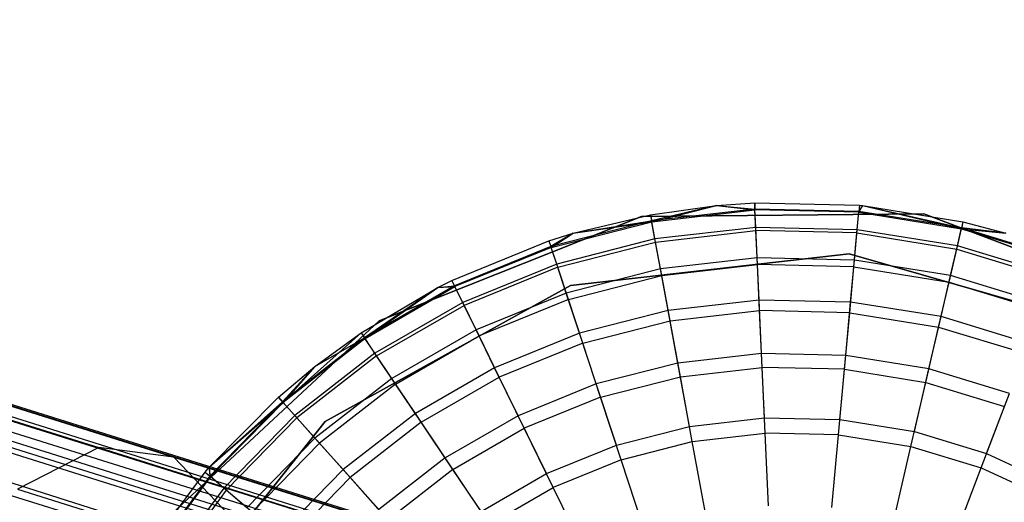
# Model space of a CAD drawing. Extents: x -38.3 to -0.1, y -39.1 to 0.
# Tile 124 of 256: x -8.261 to -7.63, y -22.809 to -22.5. Entities that reach past the tile are written whole.
import ezdxf

# ---------------------------------------------------------------- set-up
doc = ezdxf.new("R2010")
doc.units = 0
doc.header["$MEASUREMENT"] = 0
doc.layers.get('0').update_dxf_attribs({"color": 13, "linetype": 'CONTINUOUS'})

# ---------------------------------------------------------------- blocks, each defined once
blk = doc.blocks.new('ORTO_XII_A_STL')
at = {"color": 0}
for p, q in [((20.81199, 19.7049, 0.98681), (37.16996, 14.56768, 0.91701)), ((37.17335, 14.57852, 1.01054), (20.81199, 19.7049, 0.98681)), ((37.17335, 14.57852, 1.01054), (20.81199, 19.7049, 0.98681)), ((37.17378, 14.57989, 0.98681), (20.81199, 19.7049, 0.98681)), ((37.17378, 14.57989, 0.98681), (20.81199, 19.7049, 0.98681)), ((20.81199, 19.7049, 0.98681), (37.16996, 14.56768, 0.91701)), ((37.16996, 14.56768, 0.91701), (20.80525, 19.68338, 0.89533)), ((37.16704, 14.55837, 0.89533), (20.80525, 19.68338, 0.89533)), ((37.16996, 14.56768, 0.91701), (20.80525, 19.68338, 0.89533)), ((37.16704, 14.55837, 0.89533), (20.80525, 19.68338, 0.89533)), ((37.15396, 14.5166, 0.83947), (20.80525, 19.68338, 0.89533)), ((37.15396, 14.5166, 0.83947), (20.80525, 19.68338, 0.89533)), ((37.16337, 14.54663, 1.09863), (20.80525, 19.68338, 1.07829)), ((37.16704, 14.55837, 1.07829), (20.80525, 19.68338, 1.07829)), ((37.16337, 14.54663, 1.09863), (20.80525, 19.68338, 1.07829)), ((37.16704, 14.55837, 1.07829), (20.80525, 19.68338, 1.07829)), ((37.17335, 14.57852, 1.01054), (20.80525, 19.68338, 1.07829)), ((37.17335, 14.57852, 1.01054), (20.80525, 19.68338, 1.07829)), ((37.16337, 14.54663, 1.09863), (20.78657, 19.62376, 1.14882)), ((37.16337, 14.54663, 1.09863), (20.78657, 19.62376, 1.14882)), ((30.73281, 16.84718, 15.11261), (30.77517, 16.85309, 15.11261)), ((30.73281, 16.84718, 16.69154), (30.77517, 16.85309, 16.69154)), ((30.73281, 16.84718, 15.11261), (30.77517, 16.85309, 15.11261)), ((30.73281, 16.84718, 16.69154), (30.77517, 16.85309, 16.69154)), ((30.77517, 16.85309, 15.11261), (30.73353, 16.84331, 15.03336)), ((30.77517, 16.85309, 15.11261), (30.73353, 16.84331, 15.03336)), ((30.73363, 16.84277, 16.74281), (30.77517, 16.85309, 16.69154)), ((30.73363, 16.84277, 16.74281), (30.77517, 16.85309, 16.69154)), ((30.77517, 16.85309, 15.11261), (30.79955, 16.85481, 15.11261)), ((30.77517, 16.85309, 16.69154), (30.79955, 16.85481, 16.69154)), ((30.77517, 16.85309, 15.11261), (30.79955, 16.85481, 15.11261)), ((30.77517, 16.85309, 16.69154), (30.79955, 16.85481, 16.69154)), ((30.77517, 16.85309, 15.11261), (30.79973, 16.85087, 15.03336)), ((30.77517, 16.85309, 15.11261), (30.79973, 16.85087, 15.03336)), ((30.77517, 16.85309, 16.69154), (30.77517, 16.85309, 15.11261)), ((30.77517, 16.85309, 16.69154), (30.77517, 16.85309, 15.11261)), ((30.77517, 16.85309, 16.69154), (30.79975, 16.85033, 16.74281)), ((30.77517, 16.85309, 16.69154), (30.79975, 16.85033, 16.74281)), ((30.79955, 16.85481, 15.11261), (30.79973, 16.85087, 15.03336)), ((30.79955, 16.85481, 15.11261), (30.8667, 16.85328, 15.11261)), ((30.79955, 16.85481, 15.11261), (30.79973, 16.85087, 15.03336)), ((30.79955, 16.85481, 16.69154), (30.79955, 16.85481, 15.11261)), ((30.79955, 16.85481, 16.69154), (30.79955, 16.85481, 15.11261)), ((30.79955, 16.85481, 16.69154), (30.8667, 16.85328, 16.69154)), ((30.79955, 16.85481, 15.11261), (30.8667, 16.85328, 15.11261)), ((30.79975, 16.85033, 16.74281), (30.79955, 16.85481, 16.69154)), ((30.79955, 16.85481, 16.69154), (30.8667, 16.85328, 16.69154)), ((30.79975, 16.85033, 16.74281), (30.79955, 16.85481, 16.69154)), ((30.8667, 16.85328, 16.69154), (30.86629, 16.84881, 16.74281)), ((30.8667, 16.85328, 16.69154), (30.86629, 16.84881, 16.74281)), ((30.86629, 16.84881, 16.74281), (30.86872, 16.85309, 16.69154)), ((30.86629, 16.84881, 16.74281), (30.86872, 16.85309, 16.69154)), ((30.8667, 16.85328, 15.11261), (30.86634, 16.84936, 15.03336)), ((30.8667, 16.85328, 15.11261), (30.86634, 16.84936, 15.03336)), ((30.86872, 16.85309, 15.11261), (30.86634, 16.84936, 15.03336)), ((30.86872, 16.85309, 15.11261), (30.86634, 16.84936, 15.03336)), ((30.8667, 16.85328, 15.11261), (30.86872, 16.85309, 15.11261)), ((30.8667, 16.85328, 16.69154), (30.8667, 16.85328, 15.11261)), ((30.8667, 16.85328, 16.69154), (30.8667, 16.85328, 15.11261)), ((30.8667, 16.85328, 16.69154), (30.86872, 16.85309, 16.69154)), ((30.8667, 16.85328, 15.11261), (30.86872, 16.85309, 15.11261)), ((30.8667, 16.85328, 16.69154), (30.86872, 16.85309, 16.69154)), ((30.86872, 16.85309, 15.11261), (30.93212, 16.83879, 15.03336)), ((30.86872, 16.85309, 15.11261), (30.93301, 16.84262, 15.11261)), ((30.86872, 16.85309, 15.11261), (30.93212, 16.83879, 15.03336)), ((30.86872, 16.85309, 16.69154), (30.86872, 16.85309, 15.11261)), ((30.86872, 16.85309, 16.69154), (30.86872, 16.85309, 15.11261)), ((30.86872, 16.85309, 16.69154), (30.93301, 16.84262, 16.69154)), ((30.86872, 16.85309, 15.11261), (30.93301, 16.84262, 15.11261)), ((30.86872, 16.85309, 16.69154), (30.93301, 16.84262, 16.69154)), ((30.86872, 16.85309, 16.69154), (30.932, 16.83825, 16.74281)), ((30.86872, 16.85309, 16.69154), (30.932, 16.83825, 16.74281)), ((30.6833, 16.83538, 15.11261), (30.73281, 16.84718, 15.11261)), ((30.6833, 16.83538, 16.69154), (30.73281, 16.84718, 16.69154)), ((30.6833, 16.83538, 15.11261), (30.73281, 16.84718, 15.11261)), ((30.6833, 16.83538, 16.69154), (30.73281, 16.84718, 16.69154)), ((30.72704, 16.84608, 14.66398), (30.90789, 16.84776, 14.66398)), ((30.90789, 16.84776, 4.03405), (30.72704, 16.84608, 4.03405)), ((30.72704, 16.84608, 14.66398), (30.90789, 16.84776, 14.66398)), ((30.90789, 16.84776, 4.03405), (30.72704, 16.84608, 4.03405)), ((30.73281, 16.84718, 15.11261), (30.73353, 16.84331, 15.03336)), ((30.73281, 16.84718, 15.11261), (30.73353, 16.84331, 15.03336)), ((30.73281, 16.84718, 16.69154), (30.73281, 16.84718, 15.11261)), ((30.73281, 16.84718, 16.69154), (30.73281, 16.84718, 15.11261)), ((30.73281, 16.84718, 16.69154), (30.73363, 16.84277, 16.74281)), ((30.73281, 16.84718, 16.69154), (30.73363, 16.84277, 16.74281)), ((30.79973, 16.85087, 15.03336), (30.73353, 16.84331, 15.03336)), ((30.79973, 16.85087, 15.03336), (30.73353, 16.84331, 15.03336)), ((30.73363, 16.84277, 16.74281), (30.79975, 16.85033, 16.74281)), ((30.73363, 16.84277, 16.74281), (30.79975, 16.85033, 16.74281)), ((30.86634, 16.84936, 15.03336), (30.79973, 16.85087, 15.03336)), ((30.80026, 16.83911, 14.95488), (30.79973, 16.85087, 15.03336)), ((30.86634, 16.84936, 15.03336), (30.79973, 16.85087, 15.03336)), ((30.80026, 16.83911, 14.95488), (30.79973, 16.85087, 15.03336)), ((30.80036, 16.83702, 16.79252), (30.79975, 16.85033, 16.74281)), ((30.86629, 16.84881, 16.74281), (30.79975, 16.85033, 16.74281)), ((30.80036, 16.83702, 16.79252), (30.79975, 16.85033, 16.74281)), ((30.86629, 16.84881, 16.74281), (30.79975, 16.85033, 16.74281)), ((30.86508, 16.83555, 16.79252), (30.86629, 16.84881, 16.74281)), ((30.86508, 16.83555, 16.79252), (30.86629, 16.84881, 16.74281)), ((30.86527, 16.83763, 14.95488), (30.86634, 16.84936, 15.03336)), ((30.86527, 16.83763, 14.95488), (30.86634, 16.84936, 15.03336)), ((30.86629, 16.84881, 16.74281), (30.932, 16.83825, 16.74281)), ((30.86629, 16.84881, 16.74281), (30.932, 16.83825, 16.74281)), ((30.93212, 16.83879, 15.03336), (30.86634, 16.84936, 15.03336)), ((30.93212, 16.83879, 15.03336), (30.86634, 16.84936, 15.03336)), ((30.90789, 16.84776, 14.66398), (30.90789, 16.84776, 4.03405)), ((30.90789, 16.84776, 14.66398), (31.07713, 16.78399, 14.66398)), ((31.07713, 16.78399, 4.03405), (30.90789, 16.84776, 4.03405)), ((30.90789, 16.84776, 14.66398), (30.90789, 16.84776, 4.03405)), ((30.90789, 16.84776, 14.66398), (31.07713, 16.78399, 14.66398)), ((31.07713, 16.78399, 4.03405), (30.90789, 16.84776, 4.03405)), ((30.55901, 16.77919, 14.66398), (30.72704, 16.84608, 14.66398)), ((30.72704, 16.84608, 4.03405), (30.55901, 16.77919, 4.03405)), ((30.55901, 16.77919, 14.66398), (30.72704, 16.84608, 14.66398)), ((30.72704, 16.84608, 4.03405), (30.55901, 16.77919, 4.03405)), ((30.73353, 16.84331, 15.03336), (30.66898, 16.8268, 15.03336)), ((30.73353, 16.84331, 15.03336), (30.66898, 16.8268, 15.03336)), ((30.66915, 16.82628, 16.74281), (30.73363, 16.84277, 16.74281)), ((30.66915, 16.82628, 16.74281), (30.73363, 16.84277, 16.74281)), ((30.6833, 16.83538, 15.11261), (30.73353, 16.84331, 15.03336)), ((30.6833, 16.83538, 15.11261), (30.73353, 16.84331, 15.03336)), ((30.6833, 16.83538, 16.69154), (30.73363, 16.84277, 16.74281)), ((30.6833, 16.83538, 16.69154), (30.73363, 16.84277, 16.74281)), ((30.72704, 16.84608, 14.66398), (30.72704, 16.84608, 4.03405)), ((30.72704, 16.84608, 14.66398), (30.72704, 16.84608, 4.03405)), ((30.73566, 16.83172, 14.95488), (30.73353, 16.84331, 15.03336)), ((30.73566, 16.83172, 14.95488), (30.73353, 16.84331, 15.03336)), ((30.73604, 16.82967, 16.79252), (30.73363, 16.84277, 16.74281)), ((30.73604, 16.82967, 16.79252), (30.73363, 16.84277, 16.74281)), ((30.93301, 16.84262, 16.69154), (30.932, 16.83825, 16.74281)), ((30.93301, 16.84262, 16.69154), (30.932, 16.83825, 16.74281)), ((30.93301, 16.84262, 15.11261), (30.93212, 16.83879, 15.03336)), ((30.93301, 16.84262, 15.11261), (30.93212, 16.83879, 15.03336)), ((30.93301, 16.84262, 15.11261), (30.96059, 16.83538, 15.11261)), ((30.93301, 16.84262, 16.69154), (30.93301, 16.84262, 15.11261)), ((30.93301, 16.84262, 16.69154), (30.93301, 16.84262, 15.11261)), ((30.93301, 16.84262, 16.69154), (30.96059, 16.83538, 16.69154)), ((30.93301, 16.84262, 15.11261), (30.96059, 16.83538, 15.11261)), ((30.93301, 16.84262, 16.69154), (30.96059, 16.83538, 16.69154)), ((30.66774, 16.83054, 15.11261), (30.6833, 16.83538, 15.11261)), ((30.66774, 16.83054, 16.69154), (30.6833, 16.83538, 16.69154)), ((30.66774, 16.83054, 15.11261), (30.6833, 16.83538, 15.11261)), ((30.66774, 16.83054, 16.69154), (30.6833, 16.83538, 16.69154)), ((30.6833, 16.83538, 15.11261), (30.66898, 16.8268, 15.03336)), ((30.6833, 16.83538, 15.11261), (30.66898, 16.8268, 15.03336)), ((30.66915, 16.82628, 16.74281), (30.6833, 16.83538, 16.69154)), ((30.66915, 16.82628, 16.74281), (30.6833, 16.83538, 16.69154)), ((30.6833, 16.83538, 16.69154), (30.6833, 16.83538, 15.11261)), ((30.6833, 16.83538, 16.69154), (30.6833, 16.83538, 15.11261)), ((30.80026, 16.83911, 14.95488), (30.73566, 16.83172, 14.95488)), ((30.80026, 16.83911, 14.95488), (30.73566, 16.83172, 14.95488)), ((30.73604, 16.82967, 16.79252), (30.80036, 16.83702, 16.79252)), ((30.73604, 16.82967, 16.79252), (30.80036, 16.83702, 16.79252)), ((30.86527, 16.83763, 14.95488), (30.80026, 16.83911, 14.95488)), ((30.80115, 16.81962, 14.87795), (30.80026, 16.83911, 14.95488)), ((30.86527, 16.83763, 14.95488), (30.80026, 16.83911, 14.95488)), ((30.80115, 16.81962, 14.87795), (30.80026, 16.83911, 14.95488)), ((30.80135, 16.81529, 16.83917), (30.80036, 16.83702, 16.79252)), ((30.86508, 16.83555, 16.79252), (30.80036, 16.83702, 16.79252)), ((30.80135, 16.81529, 16.83917), (30.80036, 16.83702, 16.79252)), ((30.86508, 16.83555, 16.79252), (30.80036, 16.83702, 16.79252)), ((30.8631, 16.81389, 16.83917), (30.86508, 16.83555, 16.79252)), ((30.8631, 16.81389, 16.83917), (30.86508, 16.83555, 16.79252)), ((30.86349, 16.8182, 14.87795), (30.86527, 16.83763, 14.95488)), ((30.86349, 16.8182, 14.87795), (30.86527, 16.83763, 14.95488)), ((30.86508, 16.83555, 16.79252), (30.929, 16.82527, 16.79252)), ((30.86508, 16.83555, 16.79252), (30.929, 16.82527, 16.79252)), ((30.92947, 16.82731, 14.95488), (30.86527, 16.83763, 14.95488)), ((30.92947, 16.82731, 14.95488), (30.86527, 16.83763, 14.95488)), ((30.929, 16.82527, 16.79252), (30.932, 16.83825, 16.74281)), ((30.929, 16.82527, 16.79252), (30.932, 16.83825, 16.74281)), ((30.92947, 16.82731, 14.95488), (30.93212, 16.83879, 15.03336)), ((30.92947, 16.82731, 14.95488), (30.93212, 16.83879, 15.03336)), ((30.932, 16.83825, 16.74281), (30.96059, 16.83538, 16.69154)), ((30.932, 16.83825, 16.74281), (30.96059, 16.83538, 16.69154)), ((30.932, 16.83825, 16.74281), (30.99566, 16.81884, 16.74281)), ((30.932, 16.83825, 16.74281), (30.99566, 16.81884, 16.74281)), ((30.96059, 16.83538, 15.11261), (30.93212, 16.83879, 15.03336)), ((30.96059, 16.83538, 15.11261), (30.93212, 16.83879, 15.03336)), ((30.99586, 16.81935, 15.03336), (30.93212, 16.83879, 15.03336)), ((30.99586, 16.81935, 15.03336), (30.93212, 16.83879, 15.03336)), ((30.60554, 16.80519, 15.11261), (30.66774, 16.83054, 15.11261)), ((30.60554, 16.80519, 16.69154), (30.66774, 16.83054, 16.69154)), ((30.60554, 16.80519, 15.11261), (30.66774, 16.83054, 15.11261)), ((30.60554, 16.80519, 16.69154), (30.66774, 16.83054, 16.69154)), ((30.66774, 16.83054, 15.11261), (30.66898, 16.8268, 15.03336)), ((30.66774, 16.83054, 15.11261), (30.66898, 16.8268, 15.03336)), ((30.66774, 16.83054, 16.69154), (30.66774, 16.83054, 15.11261)), ((30.66774, 16.83054, 16.69154), (30.66774, 16.83054, 15.11261)), ((30.66774, 16.83054, 16.69154), (30.66915, 16.82628, 16.74281)), ((30.66774, 16.83054, 16.69154), (30.66915, 16.82628, 16.74281)), ((30.73566, 16.83172, 14.95488), (30.67267, 16.81561, 14.95488)), ((30.73566, 16.83172, 14.95488), (30.67267, 16.81561, 14.95488)), ((30.67332, 16.81363, 16.79252), (30.73604, 16.82967, 16.79252)), ((30.67332, 16.81363, 16.79252), (30.73604, 16.82967, 16.79252)), ((30.73919, 16.81254, 14.87795), (30.73566, 16.83172, 14.95488)), ((30.73919, 16.81254, 14.87795), (30.73566, 16.83172, 14.95488)), ((30.73998, 16.80828, 16.83917), (30.73604, 16.82967, 16.79252)), ((30.73998, 16.80828, 16.83917), (30.73604, 16.82967, 16.79252)), ((30.66898, 16.8268, 15.03336), (30.60727, 16.80165, 15.03336)), ((30.66898, 16.8268, 15.03336), (30.60727, 16.80165, 15.03336)), ((30.66915, 16.82628, 16.74281), (30.60751, 16.80116, 16.74281)), ((30.66915, 16.82628, 16.74281), (30.60751, 16.80116, 16.74281)), ((30.67267, 16.81561, 14.95488), (30.66898, 16.8268, 15.03336)), ((30.67267, 16.81561, 14.95488), (30.66898, 16.8268, 15.03336)), ((30.67332, 16.81363, 16.79252), (30.66915, 16.82628, 16.74281)), ((30.67332, 16.81363, 16.79252), (30.66915, 16.82628, 16.74281)), ((30.68162, 16.80193, 14.66398), (30.86019, 16.82223, 14.66398)), ((30.86019, 16.82223, 4.03405), (30.68162, 16.80193, 4.03405)), ((30.86019, 16.82223, 4.03405), (30.68162, 16.80193, 4.03405)), ((30.86019, 16.82223, 4.2309), (30.68162, 16.80193, 4.2309)), ((30.86019, 16.82223, 4.2309), (30.68162, 16.80193, 4.2309)), ((30.68162, 16.80193, 14.66398), (30.86019, 16.82223, 14.66398)), ((30.68162, 16.80193, 14.58524), (30.86019, 16.82223, 14.58524)), ((30.68162, 16.80193, 14.58524), (30.86019, 16.82223, 14.58524)), ((30.86019, 16.82223, 14.66398), (31.03295, 16.77265, 14.66398)), ((31.03295, 16.77265, 4.03405), (30.86019, 16.82223, 4.03405)), ((30.86019, 16.82223, 4.03405), (30.86019, 16.82223, 4.2309)), ((30.86019, 16.82223, 4.03405), (30.86019, 16.82223, 4.2309)), ((31.03295, 16.77265, 4.03405), (30.86019, 16.82223, 4.03405)), ((31.03295, 16.77265, 4.2309), (30.86019, 16.82223, 4.2309)), ((31.03295, 16.77265, 4.2309), (30.86019, 16.82223, 4.2309)), ((30.86019, 16.82223, 14.66398), (31.03295, 16.77265, 14.66398)), ((30.86019, 16.82223, 14.66398), (30.86019, 16.82223, 14.58524)), ((30.86019, 16.82223, 14.58524), (31.03295, 16.77265, 14.58524)), ((30.86019, 16.82223, 14.66398), (30.86019, 16.82223, 14.58524)), ((30.86019, 16.82223, 14.58524), (31.03295, 16.77265, 14.58524)), ((30.92409, 16.80408, 16.83917), (30.929, 16.82527, 16.79252)), ((30.92409, 16.80408, 16.83917), (30.929, 16.82527, 16.79252)), ((30.92506, 16.80831, 14.87795), (30.92947, 16.82731, 14.95488)), ((30.92506, 16.80831, 14.87795), (30.92947, 16.82731, 14.95488)), ((30.929, 16.82527, 16.79252), (30.99092, 16.80639, 16.79252)), ((30.929, 16.82527, 16.79252), (30.99092, 16.80639, 16.79252)), ((30.99166, 16.80834, 14.95488), (30.92947, 16.82731, 14.95488)), ((30.99166, 16.80834, 14.95488), (30.92947, 16.82731, 14.95488)), ((30.67267, 16.81561, 14.95488), (30.61245, 16.79107, 14.95488)), ((30.67267, 16.81561, 14.95488), (30.61245, 16.79107, 14.95488)), ((30.67878, 16.79709, 14.87795), (30.67267, 16.81561, 14.95488)), ((30.67878, 16.79709, 14.87795), (30.67267, 16.81561, 14.95488)), ((30.80115, 16.81962, 14.87795), (30.73919, 16.81254, 14.87795)), ((30.80115, 16.81962, 14.87795), (30.73919, 16.81254, 14.87795)), ((30.73998, 16.80828, 16.83917), (30.80135, 16.81529, 16.83917)), ((30.73998, 16.80828, 16.83917), (30.80135, 16.81529, 16.83917)), ((30.86349, 16.8182, 14.87795), (30.80115, 16.81962, 14.87795)), ((30.80238, 16.79261, 14.80334), (30.80115, 16.81962, 14.87795)), ((30.86349, 16.8182, 14.87795), (30.80115, 16.81962, 14.87795)), ((30.80238, 16.79261, 14.80334), (30.80115, 16.81962, 14.87795)), ((30.80269, 16.7858, 16.88133), (30.80135, 16.81529, 16.83917)), ((30.8631, 16.81389, 16.83917), (30.80135, 16.81529, 16.83917)), ((30.80269, 16.7858, 16.88133), (30.80135, 16.81529, 16.83917)), ((30.8631, 16.81389, 16.83917), (30.80135, 16.81529, 16.83917)), ((30.86104, 16.79128, 14.80334), (30.86349, 16.8182, 14.87795)), ((30.86104, 16.79128, 14.80334), (30.86349, 16.8182, 14.87795)), ((30.92506, 16.80831, 14.87795), (30.86349, 16.8182, 14.87795)), ((30.92506, 16.80831, 14.87795), (30.86349, 16.8182, 14.87795)), ((30.67332, 16.81363, 16.79252), (30.61337, 16.78919, 16.79252)), ((30.67332, 16.81363, 16.79252), (30.61337, 16.78919, 16.79252)), ((30.68014, 16.79297, 16.83917), (30.67332, 16.81363, 16.79252)), ((30.68014, 16.79297, 16.83917), (30.67332, 16.81363, 16.79252)), ((30.73919, 16.81254, 14.87795), (30.67878, 16.79709, 14.87795)), ((30.73919, 16.81254, 14.87795), (30.67878, 16.79709, 14.87795)), ((30.74409, 16.78595, 14.80334), (30.73919, 16.81254, 14.87795)), ((30.74409, 16.78595, 14.80334), (30.73919, 16.81254, 14.87795)), ((30.86042, 16.78449, 16.88133), (30.8631, 16.81389, 16.83917)), ((30.86042, 16.78449, 16.88133), (30.8631, 16.81389, 16.83917)), ((30.8631, 16.81389, 16.83917), (30.92409, 16.80408, 16.83917)), ((30.8631, 16.81389, 16.83917), (30.92409, 16.80408, 16.83917)), ((30.59644, 16.80061, 15.11261), (30.60554, 16.80519, 15.11261)), ((30.59644, 16.80061, 16.69154), (30.60554, 16.80519, 16.69154)), ((30.59644, 16.80061, 15.11261), (30.60554, 16.80519, 15.11261)), ((30.59644, 16.80061, 16.69154), (30.60554, 16.80519, 16.69154)), ((30.60554, 16.80519, 15.11261), (30.60727, 16.80165, 15.03336)), ((30.60554, 16.80519, 15.11261), (30.60727, 16.80165, 15.03336)), ((30.60554, 16.80519, 16.69154), (30.60554, 16.80519, 15.11261)), ((30.60554, 16.80519, 16.69154), (30.60554, 16.80519, 15.11261)), ((30.60751, 16.80116, 16.74281), (30.60554, 16.80519, 16.69154)), ((30.60751, 16.80116, 16.74281), (30.60554, 16.80519, 16.69154)), ((30.68014, 16.79297, 16.83917), (30.73998, 16.80828, 16.83917)), ((30.68014, 16.79297, 16.83917), (30.73998, 16.80828, 16.83917)), ((30.74533, 16.77924, 16.88133), (30.73998, 16.80828, 16.83917)), ((30.74533, 16.77924, 16.88133), (30.73998, 16.80828, 16.83917)), ((30.91742, 16.77532, 16.88133), (30.92409, 16.80408, 16.83917)), ((30.91742, 16.77532, 16.88133), (30.92409, 16.80408, 16.83917)), ((30.91896, 16.78197, 14.80334), (30.92506, 16.80831, 14.87795)), ((30.91896, 16.78197, 14.80334), (30.92506, 16.80831, 14.87795)), ((30.92409, 16.80408, 16.83917), (30.98317, 16.78607, 16.83917)), ((30.92409, 16.80408, 16.83917), (30.98317, 16.78607, 16.83917)), ((30.98471, 16.79012, 14.87795), (30.92506, 16.80831, 14.87795)), ((30.98471, 16.79012, 14.87795), (30.92506, 16.80831, 14.87795)), ((30.5244, 16.71483, 14.66398), (30.68162, 16.80193, 14.66398)), ((30.68162, 16.80193, 4.03405), (30.5244, 16.71483, 4.03405)), ((30.68162, 16.80193, 4.03405), (30.5244, 16.71483, 4.03405)), ((30.68162, 16.80193, 4.2309), (30.5244, 16.71483, 4.2309)), ((30.68162, 16.80193, 4.2309), (30.5244, 16.71483, 4.2309)), ((30.5244, 16.71483, 14.66398), (30.68162, 16.80193, 14.66398)), ((30.5244, 16.71483, 14.58524), (30.68162, 16.80193, 14.58524)), ((30.5244, 16.71483, 14.58524), (30.68162, 16.80193, 14.58524)), ((30.54737, 16.7716, 15.11261), (30.59644, 16.80061, 15.11261)), ((30.54737, 16.7716, 16.69154), (30.59644, 16.80061, 16.69154)), ((30.54737, 16.7716, 15.11261), (30.59644, 16.80061, 15.11261)), ((30.54737, 16.7716, 16.69154), (30.59644, 16.80061, 16.69154)), ((30.60727, 16.80165, 15.03336), (30.54957, 16.76833, 15.03336)), ((30.60727, 16.80165, 15.03336), (30.54957, 16.76833, 15.03336)), ((30.59644, 16.80061, 15.11261), (30.54957, 16.76833, 15.03336)), ((30.59644, 16.80061, 15.11261), (30.54957, 16.76833, 15.03336)), ((30.54988, 16.76788, 16.74281), (30.60751, 16.80116, 16.74281)), ((30.54988, 16.76788, 16.74281), (30.60751, 16.80116, 16.74281)), ((30.54988, 16.76788, 16.74281), (30.59644, 16.80061, 16.69154)), ((30.54988, 16.76788, 16.74281), (30.59644, 16.80061, 16.69154)), ((30.59644, 16.80061, 15.11261), (30.60727, 16.80165, 15.03336)), ((30.59644, 16.80061, 15.11261), (30.60727, 16.80165, 15.03336)), ((30.59644, 16.80061, 16.69154), (30.60751, 16.80116, 16.74281)), ((30.59644, 16.80061, 16.69154), (30.60751, 16.80116, 16.74281)), ((30.59644, 16.80061, 16.69154), (30.59644, 16.80061, 15.11261)), ((30.59644, 16.80061, 16.69154), (30.59644, 16.80061, 15.11261)), ((30.61245, 16.79107, 14.95488), (30.60727, 16.80165, 15.03336)), ((30.61245, 16.79107, 14.95488), (30.60727, 16.80165, 15.03336)), ((30.61337, 16.78919, 16.79252), (30.60751, 16.80116, 16.74281)), ((30.61337, 16.78919, 16.79252), (30.60751, 16.80116, 16.74281)), ((30.67878, 16.79709, 14.87795), (30.62103, 16.77355, 14.87795)), ((30.67878, 16.79709, 14.87795), (30.62103, 16.77355, 14.87795)), ((30.68725, 16.77141, 14.80334), (30.67878, 16.79709, 14.87795)), ((30.68725, 16.77141, 14.80334), (30.67878, 16.79709, 14.87795)), ((30.68162, 16.80193, 4.03405), (30.68162, 16.80193, 4.2309)), ((30.68162, 16.80193, 4.03405), (30.68162, 16.80193, 4.2309)), ((30.68162, 16.80193, 14.66398), (30.68162, 16.80193, 14.58524)), ((30.68162, 16.80193, 14.66398), (30.68162, 16.80193, 14.58524)), ((30.61245, 16.79107, 14.95488), (30.55614, 16.75856, 14.95488)), ((30.61245, 16.79107, 14.95488), (30.55614, 16.75856, 14.95488)), ((30.62103, 16.77355, 14.87795), (30.61245, 16.79107, 14.95488)), ((30.62103, 16.77355, 14.87795), (30.61245, 16.79107, 14.95488)), ((30.68014, 16.79297, 16.83917), (30.62294, 16.76966, 16.83917)), ((30.68014, 16.79297, 16.83917), (30.62294, 16.76966, 16.83917)), ((30.68939, 16.76493, 16.88133), (30.68014, 16.79297, 16.83917)), ((30.68939, 16.76493, 16.88133), (30.68014, 16.79297, 16.83917)), ((30.80238, 16.79261, 14.80334), (30.74409, 16.78595, 14.80334)), ((30.80238, 16.79261, 14.80334), (30.74409, 16.78595, 14.80334)), ((30.86104, 16.79128, 14.80334), (30.80238, 16.79261, 14.80334)), ((30.80394, 16.75834, 14.73178), (30.80238, 16.79261, 14.80334)), ((30.86104, 16.79128, 14.80334), (30.80238, 16.79261, 14.80334)), ((30.80394, 16.75834, 14.73178), (30.80238, 16.79261, 14.80334)), ((30.85792, 16.75712, 14.73178), (30.86104, 16.79128, 14.80334)), ((30.85792, 16.75712, 14.73178), (30.86104, 16.79128, 14.80334)), ((30.91896, 16.78197, 14.80334), (30.86104, 16.79128, 14.80334)), ((30.91896, 16.78197, 14.80334), (30.86104, 16.79128, 14.80334)), ((30.55731, 16.75682, 16.79252), (30.61337, 16.78919, 16.79252)), ((30.55731, 16.75682, 16.79252), (30.61337, 16.78919, 16.79252)), ((30.62294, 16.76966, 16.83917), (30.61337, 16.78919, 16.79252)), ((30.62294, 16.76966, 16.83917), (30.61337, 16.78919, 16.79252)), ((30.74409, 16.78595, 14.80334), (30.68725, 16.77141, 14.80334)), ((30.74409, 16.78595, 14.80334), (30.68725, 16.77141, 14.80334)), ((30.7503, 16.75221, 14.73178), (30.74409, 16.78595, 14.80334)), ((30.7503, 16.75221, 14.73178), (30.74409, 16.78595, 14.80334)), ((30.74533, 16.77924, 16.88133), (30.80269, 16.7858, 16.88133)), ((30.74533, 16.77924, 16.88133), (30.80269, 16.7858, 16.88133)), ((30.80435, 16.74944, 16.91773), (30.80269, 16.7858, 16.88133)), ((30.86042, 16.78449, 16.88133), (30.80269, 16.7858, 16.88133)), ((30.80435, 16.74944, 16.91773), (30.80269, 16.7858, 16.88133)), ((30.86042, 16.78449, 16.88133), (30.80269, 16.7858, 16.88133)), ((30.85711, 16.74824, 16.91773), (30.86042, 16.78449, 16.88133)), ((30.85711, 16.74824, 16.91773), (30.86042, 16.78449, 16.88133)), ((30.86042, 16.78449, 16.88133), (30.91742, 16.77532, 16.88133)), ((30.86042, 16.78449, 16.88133), (30.91742, 16.77532, 16.88133)), ((30.42649, 16.65611, 14.66398), (30.55901, 16.77919, 14.66398)), ((30.55901, 16.77919, 4.03405), (30.42649, 16.65611, 4.03405)), ((30.42649, 16.65611, 14.66398), (30.55901, 16.77919, 14.66398)), ((30.55901, 16.77919, 4.03405), (30.42649, 16.65611, 4.03405)), ((30.55901, 16.77919, 14.66398), (30.55901, 16.77919, 4.03405)), ((30.55901, 16.77919, 14.66398), (30.55901, 16.77919, 4.03405)), ((30.68939, 16.76493, 16.88133), (30.74533, 16.77924, 16.88133)), ((30.68939, 16.76493, 16.88133), (30.74533, 16.77924, 16.88133)), ((30.75192, 16.74345, 16.91773), (30.74533, 16.77924, 16.88133)), ((30.75192, 16.74345, 16.91773), (30.74533, 16.77924, 16.88133)), ((30.91122, 16.74855, 14.73178), (30.91896, 16.78197, 14.80334)), ((30.91122, 16.74855, 14.73178), (30.91896, 16.78197, 14.80334)), ((30.97508, 16.76486, 14.80334), (30.91896, 16.78197, 14.80334)), ((30.97508, 16.76486, 14.80334), (30.91896, 16.78197, 14.80334)), ((30.54737, 16.7716, 16.69154), (30.4973, 16.72706, 16.74281)), ((30.54737, 16.7716, 16.69154), (30.4973, 16.72706, 16.74281)), ((30.51773, 16.75003, 15.11261), (30.54737, 16.7716, 15.11261)), ((30.51773, 16.75003, 16.69154), (30.54737, 16.7716, 16.69154)), ((30.51773, 16.75003, 15.11261), (30.54737, 16.7716, 15.11261)), ((30.51773, 16.75003, 16.69154), (30.54737, 16.7716, 16.69154)), ((30.54737, 16.7716, 15.11261), (30.54957, 16.76833, 15.03336)), ((30.54737, 16.7716, 15.11261), (30.54957, 16.76833, 15.03336)), ((30.54737, 16.7716, 16.69154), (30.54737, 16.7716, 15.11261)), ((30.54737, 16.7716, 16.69154), (30.54737, 16.7716, 15.11261)), ((30.54737, 16.7716, 16.69154), (30.54988, 16.76788, 16.74281)), ((30.54737, 16.7716, 16.69154), (30.54988, 16.76788, 16.74281)), ((30.62103, 16.77355, 14.87795), (30.56703, 16.74237, 14.87795)), ((30.62103, 16.77355, 14.87795), (30.56703, 16.74237, 14.87795)), ((30.63292, 16.74927, 14.80334), (30.62103, 16.77355, 14.87795)), ((30.63292, 16.74927, 14.80334), (30.62103, 16.77355, 14.87795)), ((30.68725, 16.77141, 14.80334), (30.63292, 16.74927, 14.80334)), ((30.68725, 16.77141, 14.80334), (30.63292, 16.74927, 14.80334)), ((30.698, 16.73883, 14.73178), (30.68725, 16.77141, 14.80334)), ((30.698, 16.73883, 14.73178), (30.68725, 16.77141, 14.80334)), ((30.90921, 16.73987, 16.91773), (30.91742, 16.77532, 16.88133)), ((30.90921, 16.73987, 16.91773), (30.91742, 16.77532, 16.88133)), ((30.91742, 16.77532, 16.88133), (30.97265, 16.75848, 16.88133)), ((30.91742, 16.77532, 16.88133), (30.97265, 16.75848, 16.88133)), ((30.54957, 16.76833, 15.03336), (30.49694, 16.72747, 15.03336)), ((30.54957, 16.76833, 15.03336), (30.49694, 16.72747, 15.03336)), ((30.54988, 16.76788, 16.74281), (30.4973, 16.72706, 16.74281)), ((30.54988, 16.76788, 16.74281), (30.4973, 16.72706, 16.74281)), ((30.51773, 16.75003, 15.11261), (30.54957, 16.76833, 15.03336)), ((30.51773, 16.75003, 15.11261), (30.54957, 16.76833, 15.03336)), ((30.55614, 16.75856, 14.95488), (30.54957, 16.76833, 15.03336)), ((30.55614, 16.75856, 14.95488), (30.54957, 16.76833, 15.03336)), ((30.55731, 16.75682, 16.79252), (30.54988, 16.76788, 16.74281)), ((30.55731, 16.75682, 16.79252), (30.54988, 16.76788, 16.74281)), ((30.56944, 16.73877, 16.83917), (30.62294, 16.76966, 16.83917)), ((30.56944, 16.73877, 16.83917), (30.62294, 16.76966, 16.83917)), ((30.63592, 16.74314, 16.88133), (30.62294, 16.76966, 16.83917)), ((30.63592, 16.74314, 16.88133), (30.62294, 16.76966, 16.83917)), ((30.68939, 16.76493, 16.88133), (30.63592, 16.74314, 16.88133)), ((30.68939, 16.76493, 16.88133), (30.63592, 16.74314, 16.88133)), ((30.70079, 16.73037, 16.91773), (30.68939, 16.76493, 16.88133)), ((30.70079, 16.73037, 16.91773), (30.68939, 16.76493, 16.88133)), ((30.55614, 16.75856, 14.95488), (30.50478, 16.71868, 14.95488)), ((30.55614, 16.75856, 14.95488), (30.50478, 16.71868, 14.95488)), ((30.56703, 16.74237, 14.87795), (30.55614, 16.75856, 14.95488)), ((30.56703, 16.74237, 14.87795), (30.55614, 16.75856, 14.95488)), ((30.80394, 16.75834, 14.73178), (30.7503, 16.75221, 14.73178)), ((30.80394, 16.75834, 14.73178), (30.7503, 16.75221, 14.73178)), ((30.85792, 16.75712, 14.73178), (30.80394, 16.75834, 14.73178)), ((30.80582, 16.71716, 14.66398), (30.80394, 16.75834, 14.73178)), ((30.85792, 16.75712, 14.73178), (30.80394, 16.75834, 14.73178)), ((30.80582, 16.71716, 14.66398), (30.80394, 16.75834, 14.73178)), ((30.55731, 16.75682, 16.79252), (30.50617, 16.71712, 16.79252)), ((30.55731, 16.75682, 16.79252), (30.50617, 16.71712, 16.79252)), ((30.56944, 16.73877, 16.83917), (30.55731, 16.75682, 16.79252)), ((30.56944, 16.73877, 16.83917), (30.55731, 16.75682, 16.79252)), ((30.7503, 16.75221, 14.73178), (30.698, 16.73883, 14.73178)), ((30.7503, 16.75221, 14.73178), (30.698, 16.73883, 14.73178)), ((30.75777, 16.71166, 14.66398), (30.7503, 16.75221, 14.73178)), ((30.75777, 16.71166, 14.66398), (30.7503, 16.75221, 14.73178)), ((30.85417, 16.71606, 14.66398), (30.85792, 16.75712, 14.73178)), ((30.85417, 16.71606, 14.66398), (30.85792, 16.75712, 14.73178)), ((30.91122, 16.74855, 14.73178), (30.85792, 16.75712, 14.73178)), ((30.91122, 16.74855, 14.73178), (30.85792, 16.75712, 14.73178)), ((30.49432, 16.73041, 15.11261), (30.51773, 16.75003, 15.11261)), ((30.49432, 16.73041, 16.69154), (30.51773, 16.75003, 16.69154)), ((30.49432, 16.73041, 15.11261), (30.51773, 16.75003, 15.11261)), ((30.49432, 16.73041, 16.69154), (30.51773, 16.75003, 16.69154)), ((30.51773, 16.75003, 15.11261), (30.49694, 16.72747, 15.03336)), ((30.51773, 16.75003, 15.11261), (30.49694, 16.72747, 15.03336)), ((30.51773, 16.75003, 16.69154), (30.4973, 16.72706, 16.74281)), ((30.51773, 16.75003, 16.69154), (30.4973, 16.72706, 16.74281)), ((30.51773, 16.75003, 16.69154), (30.51773, 16.75003, 15.11261)), ((30.51773, 16.75003, 16.69154), (30.51773, 16.75003, 15.11261)), ((30.63292, 16.74927, 14.80334), (30.58211, 16.71993, 14.80334)), ((30.63292, 16.74927, 14.80334), (30.58211, 16.71993, 14.80334)), ((30.648, 16.71846, 14.73178), (30.63292, 16.74927, 14.80334)), ((30.648, 16.71846, 14.73178), (30.63292, 16.74927, 14.80334)), ((30.75192, 16.74345, 16.91773), (30.80435, 16.74944, 16.91773)), ((30.75192, 16.74345, 16.91773), (30.80435, 16.74944, 16.91773)), ((30.80627, 16.70733, 16.94725), (30.80435, 16.74944, 16.91773)), ((30.85711, 16.74824, 16.91773), (30.80435, 16.74944, 16.91773)), ((30.80627, 16.70733, 16.94725), (30.80435, 16.74944, 16.91773)), ((30.85711, 16.74824, 16.91773), (30.80435, 16.74944, 16.91773)), ((30.85327, 16.70625, 16.94725), (30.85711, 16.74824, 16.91773)), ((30.85327, 16.70625, 16.94725), (30.85711, 16.74824, 16.91773)), ((30.85711, 16.74824, 16.91773), (30.90921, 16.73987, 16.91773)), ((30.85711, 16.74824, 16.91773), (30.90921, 16.73987, 16.91773)), ((30.90191, 16.70838, 14.66398), (30.91122, 16.74855, 14.73178)), ((30.90191, 16.70838, 14.66398), (30.91122, 16.74855, 14.73178)), ((30.96286, 16.7328, 14.73178), (30.91122, 16.74855, 14.73178)), ((30.96286, 16.7328, 14.73178), (30.91122, 16.74855, 14.73178)), ((30.23614, 16.74287, 1.85872), (30.37918, 16.69807, 1.95057)), ((30.23614, 16.74287, 1.85872), (30.37918, 16.69807, 1.95057)), ((30.27397, 16.73999, 1.78619), (30.4274, 16.69193, 1.88471)), ((30.27397, 16.73999, 1.78619), (30.4274, 16.69193, 1.88471)), ((30.56703, 16.74237, 14.87795), (30.51777, 16.70413, 14.87795)), ((30.56703, 16.74237, 14.87795), (30.51777, 16.70413, 14.87795)), ((30.58211, 16.71993, 14.80334), (30.56703, 16.74237, 14.87795)), ((30.58211, 16.71993, 14.80334), (30.56703, 16.74237, 14.87795)), ((30.58592, 16.71427, 16.88133), (30.63592, 16.74314, 16.88133)), ((30.58592, 16.71427, 16.88133), (30.63592, 16.74314, 16.88133)), ((30.65192, 16.71045, 16.91773), (30.63592, 16.74314, 16.88133)), ((30.65192, 16.71045, 16.91773), (30.63592, 16.74314, 16.88133)), ((30.70079, 16.73037, 16.91773), (30.75192, 16.74345, 16.91773)), ((30.70079, 16.73037, 16.91773), (30.75192, 16.74345, 16.91773)), ((30.75955, 16.70198, 16.94725), (30.75192, 16.74345, 16.91773)), ((30.75955, 16.70198, 16.94725), (30.75192, 16.74345, 16.91773)), ((30.89969, 16.69879, 16.94725), (30.90921, 16.73987, 16.91773)), ((30.89969, 16.69879, 16.94725), (30.90921, 16.73987, 16.91773)), ((30.90921, 16.73987, 16.91773), (30.95969, 16.72448, 16.91773)), ((30.90921, 16.73987, 16.91773), (30.95969, 16.72448, 16.91773)), ((30.56944, 16.73877, 16.83917), (30.52065, 16.70089, 16.83917)), ((30.56944, 16.73877, 16.83917), (30.52065, 16.70089, 16.83917)), ((30.58592, 16.71427, 16.88133), (30.56944, 16.73877, 16.83917)), ((30.58592, 16.71427, 16.88133), (30.56944, 16.73877, 16.83917)), ((30.698, 16.73883, 14.73178), (30.648, 16.71846, 14.73178)), ((30.698, 16.73883, 14.73178), (30.648, 16.71846, 14.73178)), ((30.71092, 16.69968, 14.66398), (30.698, 16.73883, 14.73178)), ((30.71092, 16.69968, 14.66398), (30.698, 16.73883, 14.73178)), ((30.94817, 16.69428, 14.66398), (30.96286, 16.7328, 14.73178)), ((30.94817, 16.69428, 14.66398), (30.96286, 16.7328, 14.73178)), ((30.45002, 16.68547, 15.11261), (30.49432, 16.73041, 15.11261)), ((30.45002, 16.68547, 16.69154), (30.49432, 16.73041, 16.69154)), ((30.45002, 16.68547, 15.11261), (30.49432, 16.73041, 15.11261)), ((30.45002, 16.68547, 16.69154), (30.49432, 16.73041, 16.69154)), ((30.45002, 16.68547, 15.11261), (30.49694, 16.72747, 15.03336)), ((30.45002, 16.68547, 15.11261), (30.49694, 16.72747, 15.03336)), ((30.45002, 16.68547, 16.69154), (30.4973, 16.72706, 16.74281)), ((30.45002, 16.68547, 16.69154), (30.4973, 16.72706, 16.74281)), ((30.49694, 16.72747, 15.03336), (30.45036, 16.67982, 15.03336)), ((30.49694, 16.72747, 15.03336), (30.45036, 16.67982, 15.03336)), ((30.45078, 16.67947, 16.74281), (30.4973, 16.72706, 16.74281)), ((30.45078, 16.67947, 16.74281), (30.4973, 16.72706, 16.74281)), ((30.49432, 16.73041, 15.11261), (30.49694, 16.72747, 15.03336)), ((30.49432, 16.73041, 15.11261), (30.49694, 16.72747, 15.03336)), ((30.49432, 16.73041, 16.69154), (30.49432, 16.73041, 15.11261)), ((30.49432, 16.73041, 16.69154), (30.49432, 16.73041, 15.11261)), ((30.4973, 16.72706, 16.74281), (30.49432, 16.73041, 16.69154)), ((30.4973, 16.72706, 16.74281), (30.49432, 16.73041, 16.69154)), ((30.50478, 16.71868, 14.95488), (30.49694, 16.72747, 15.03336)), ((30.50478, 16.71868, 14.95488), (30.49694, 16.72747, 15.03336)), ((30.4973, 16.72706, 16.74281), (30.50617, 16.71712, 16.79252)), ((30.4973, 16.72706, 16.74281), (30.50617, 16.71712, 16.79252)), ((30.70079, 16.73037, 16.91773), (30.65192, 16.71045, 16.91773)), ((30.70079, 16.73037, 16.91773), (30.65192, 16.71045, 16.91773)), ((30.714, 16.69033, 16.94725), (30.70079, 16.73037, 16.91773)), ((30.714, 16.69033, 16.94725), (30.70079, 16.73037, 16.91773)), ((30.94467, 16.68508, 16.94725), (30.95969, 16.72448, 16.91773)), ((30.94467, 16.68508, 16.94725), (30.95969, 16.72448, 16.91773)), ((30.41249, 16.5742, 14.66398), (30.5244, 16.71483, 14.66398)), ((30.5244, 16.71483, 4.03405), (30.41249, 16.5742, 4.03405)), ((30.5244, 16.71483, 4.03405), (30.41249, 16.5742, 4.03405)), ((30.5244, 16.71483, 4.2309), (30.41249, 16.5742, 4.2309)), ((30.5244, 16.71483, 4.2309), (30.41249, 16.5742, 4.2309)), ((30.41249, 16.5742, 14.66398), (30.5244, 16.71483, 14.66398)), ((30.41249, 16.5742, 14.58524), (30.5244, 16.71483, 14.58524)), ((30.41249, 16.5742, 14.58524), (30.5244, 16.71483, 14.58524)), ((30.50478, 16.71868, 14.95488), (30.45933, 16.67218, 14.95488)), ((30.50478, 16.71868, 14.95488), (30.45933, 16.67218, 14.95488)), ((30.46092, 16.67083, 16.79252), (30.50617, 16.71712, 16.79252)), ((30.46092, 16.67083, 16.79252), (30.50617, 16.71712, 16.79252)), ((30.51777, 16.70413, 14.87795), (30.50478, 16.71868, 14.95488)), ((30.51777, 16.70413, 14.87795), (30.50478, 16.71868, 14.95488)), ((30.50617, 16.71712, 16.79252), (30.52065, 16.70089, 16.83917)), ((30.50617, 16.71712, 16.79252), (30.52065, 16.70089, 16.83917)), ((30.5244, 16.71483, 4.03405), (30.5244, 16.71483, 4.2309)), ((30.5244, 16.71483, 4.03405), (30.5244, 16.71483, 4.2309)), ((30.5244, 16.71483, 14.66398), (30.5244, 16.71483, 14.58524)), ((30.5244, 16.71483, 14.66398), (30.5244, 16.71483, 14.58524)), ((30.58211, 16.71993, 14.80334), (30.53577, 16.68395, 14.80334)), ((30.58211, 16.71993, 14.80334), (30.53577, 16.68395, 14.80334)), ((30.58592, 16.71427, 16.88133), (30.54031, 16.67886, 16.88133)), ((30.58592, 16.71427, 16.88133), (30.54031, 16.67886, 16.88133)), ((30.60125, 16.69146, 14.73178), (30.58211, 16.71993, 14.80334)), ((30.60125, 16.69146, 14.73178), (30.58211, 16.71993, 14.80334)), ((30.60622, 16.68407, 16.91773), (30.58592, 16.71427, 16.88133)), ((30.60622, 16.68407, 16.91773), (30.58592, 16.71427, 16.88133)), ((30.648, 16.71846, 14.73178), (30.60125, 16.69146, 14.73178)), ((30.648, 16.71846, 14.73178), (30.60125, 16.69146, 14.73178)), ((30.66613, 16.68143, 14.66398), (30.648, 16.71846, 14.73178)), ((30.66613, 16.68143, 14.66398), (30.648, 16.71846, 14.73178)), ((30.75777, 16.71166, 14.66398), (30.80582, 16.71716, 14.66398)), ((30.75777, 16.71166, 14.66398), (30.80582, 16.71716, 14.66398)), ((30.80582, 16.71716, 14.66398), (30.85417, 16.71606, 14.66398)), ((30.80582, 16.71716, 14.66398), (30.85417, 16.71606, 14.66398)), ((30.85417, 16.71606, 14.66398), (30.90191, 16.70838, 14.66398)), ((30.85417, 16.71606, 14.66398), (30.90191, 16.70838, 14.66398)), ((30.60622, 16.68407, 16.91773), (30.65192, 16.71045, 16.91773)), ((30.60622, 16.68407, 16.91773), (30.65192, 16.71045, 16.91773)), ((30.67046, 16.67259, 16.94725), (30.65192, 16.71045, 16.91773)), ((30.67046, 16.67259, 16.94725), (30.65192, 16.71045, 16.91773)), ((30.71092, 16.69968, 14.66398), (30.75777, 16.71166, 14.66398)), ((30.71092, 16.69968, 14.66398), (30.75777, 16.71166, 14.66398)), ((30.90191, 16.70838, 14.66398), (30.94817, 16.69428, 14.66398)), ((30.90191, 16.70838, 14.66398), (30.94817, 16.69428, 14.66398)), ((30.30013, 16.70529, 1.71682), (30.4635, 16.65411, 1.82173)), ((30.30013, 16.70529, 1.71682), (30.4635, 16.65411, 1.82173)), ((30.51777, 16.70413, 14.87795), (30.47418, 16.65953, 14.87795)), ((30.51777, 16.70413, 14.87795), (30.47418, 16.65953, 14.87795)), ((30.53577, 16.68395, 14.80334), (30.51777, 16.70413, 14.87795)), ((30.53577, 16.68395, 14.80334), (30.51777, 16.70413, 14.87795)), ((30.714, 16.69033, 16.94725), (30.75955, 16.70198, 16.94725)), ((30.714, 16.69033, 16.94725), (30.75955, 16.70198, 16.94725)), ((30.75955, 16.70198, 16.94725), (30.80627, 16.70733, 16.94725)), ((30.75955, 16.70198, 16.94725), (30.80627, 16.70733, 16.94725)), ((30.768, 16.65611, 16.969), (30.75955, 16.70198, 16.94725)), ((30.768, 16.65611, 16.969), (30.75955, 16.70198, 16.94725)), ((30.80839, 16.66073, 16.969), (30.80627, 16.70733, 16.94725)), ((30.85327, 16.70625, 16.94725), (30.80627, 16.70733, 16.94725)), ((30.80839, 16.66073, 16.969), (30.80627, 16.70733, 16.94725)), ((30.85327, 16.70625, 16.94725), (30.80627, 16.70733, 16.94725)), ((30.84903, 16.6598, 16.969), (30.85327, 16.70625, 16.94725)), ((30.84903, 16.6598, 16.969), (30.85327, 16.70625, 16.94725)), ((30.85327, 16.70625, 16.94725), (30.89969, 16.69879, 16.94725)), ((30.85327, 16.70625, 16.94725), (30.89969, 16.69879, 16.94725)), ((30.37918, 16.69807, 1.95057), (30.32718, 16.67147, 2.00792)), ((30.37918, 16.69807, 1.95057), (30.32718, 16.67147, 2.00792)), ((30.4274, 16.69193, 1.88471), (30.37918, 16.69807, 1.95057)), ((30.37918, 16.69807, 1.95057), (30.50674, 16.65811, 2.06474)), ((30.37918, 16.69807, 1.95057), (30.50674, 16.65811, 2.06474)), ((30.4274, 16.69193, 1.88471), (30.37918, 16.69807, 1.95057)), ((30.47748, 16.65672, 16.83917), (30.52065, 16.70089, 16.83917)), ((30.47748, 16.65672, 16.83917), (30.52065, 16.70089, 16.83917)), ((30.52065, 16.70089, 16.83917), (30.54031, 16.67886, 16.88133)), ((30.52065, 16.70089, 16.83917), (30.54031, 16.67886, 16.88133)), ((30.66613, 16.68143, 14.66398), (30.71092, 16.69968, 14.66398)), ((30.66613, 16.68143, 14.66398), (30.71092, 16.69968, 14.66398)), ((30.88917, 16.65335, 16.969), (30.89969, 16.69879, 16.94725)), ((30.88917, 16.65335, 16.969), (30.89969, 16.69879, 16.94725)), ((30.89969, 16.69879, 16.94725), (30.94467, 16.68508, 16.94725)), ((30.89969, 16.69879, 16.94725), (30.94467, 16.68508, 16.94725)), ((30.4635, 16.65411, 1.82173), (30.4274, 16.69193, 1.88471)), ((30.4274, 16.69193, 1.88471), (30.56423, 16.64907, 2.00717)), ((30.4274, 16.69193, 1.88471), (30.56423, 16.64907, 2.00717)), ((30.4635, 16.65411, 1.82173), (30.4274, 16.69193, 1.88471)), ((30.60125, 16.69146, 14.73178), (30.55861, 16.65836, 14.73178)), ((30.60125, 16.69146, 14.73178), (30.55861, 16.65836, 14.73178)), ((30.62425, 16.65725, 14.66398), (30.60125, 16.69146, 14.73178)), ((30.62425, 16.65725, 14.66398), (30.60125, 16.69146, 14.73178)), ((30.714, 16.69033, 16.94725), (30.67046, 16.67259, 16.94725)), ((30.714, 16.69033, 16.94725), (30.67046, 16.67259, 16.94725)), ((30.72862, 16.64604, 16.969), (30.714, 16.69033, 16.94725)), ((30.72862, 16.64604, 16.969), (30.714, 16.69033, 16.94725)), ((30.94817, 16.69428, 14.66398), (30.99208, 16.67401, 14.66398)), ((30.94817, 16.69428, 14.66398), (30.99208, 16.67401, 14.66398)), ((30.40739, 16.6284, 15.11261), (30.44737, 16.68238, 15.11261)), ((30.40739, 16.6284, 16.69154), (30.44737, 16.68238, 16.69154)), ((30.40739, 16.6284, 15.11261), (30.44737, 16.68238, 15.11261)), ((30.40739, 16.6284, 16.69154), (30.44737, 16.68238, 16.69154)), ((30.44737, 16.68238, 15.11261), (30.45002, 16.68547, 15.11261)), ((30.44737, 16.68238, 16.69154), (30.45002, 16.68547, 16.69154)), ((30.44737, 16.68238, 15.11261), (30.45002, 16.68547, 15.11261)), ((30.44737, 16.68238, 16.69154), (30.45002, 16.68547, 16.69154)), ((30.44737, 16.68238, 15.11261), (30.45036, 16.67982, 15.03336)), ((30.44737, 16.68238, 15.11261), (30.45036, 16.67982, 15.03336)), ((30.44737, 16.68238, 16.69154), (30.44737, 16.68238, 15.11261)), ((30.44737, 16.68238, 16.69154), (30.44737, 16.68238, 15.11261)), ((30.44737, 16.68238, 16.69154), (30.45078, 16.67947, 16.74281)), ((30.44737, 16.68238, 16.69154), (30.45078, 16.67947, 16.74281)), ((30.45002, 16.68547, 15.11261), (30.45036, 16.67982, 15.03336)), ((30.45002, 16.68547, 15.11261), (30.45036, 16.67982, 15.03336)), ((30.45002, 16.68547, 16.69154), (30.45002, 16.68547, 15.11261)), ((30.45002, 16.68547, 16.69154), (30.45002, 16.68547, 15.11261)), ((30.45078, 16.67947, 16.74281), (30.45002, 16.68547, 16.69154)), ((30.45078, 16.67947, 16.74281), (30.45002, 16.68547, 16.69154)), ((30.53577, 16.68395, 14.80334), (30.49476, 16.642, 14.80334)), ((30.53577, 16.68395, 14.80334), (30.49476, 16.642, 14.80334)), ((30.55861, 16.65836, 14.73178), (30.53577, 16.68395, 14.80334)), ((30.55861, 16.65836, 14.73178), (30.53577, 16.68395, 14.80334)), ((30.60622, 16.68407, 16.91773), (30.56454, 16.65171, 16.91773)), ((30.60622, 16.68407, 16.91773), (30.56454, 16.65171, 16.91773)), ((30.62974, 16.64908, 16.94725), (30.60622, 16.68407, 16.91773)), ((30.62974, 16.64908, 16.94725), (30.60622, 16.68407, 16.91773)), ((30.92805, 16.64149, 16.969), (30.94467, 16.68508, 16.94725)), ((30.92805, 16.64149, 16.969), (30.94467, 16.68508, 16.94725)), ((30.94467, 16.68508, 16.94725), (30.98735, 16.66537, 16.94725)), ((30.94467, 16.68508, 16.94725), (30.98735, 16.66537, 16.94725)), ((30.45036, 16.67982, 15.03336), (30.41071, 16.62628, 15.03336)), ((30.45036, 16.67982, 15.03336), (30.41071, 16.62628, 15.03336)), ((30.45078, 16.67947, 16.74281), (30.41117, 16.62598, 16.74281)), ((30.45078, 16.67947, 16.74281), (30.41117, 16.62598, 16.74281)), ((30.45933, 16.67218, 14.95488), (30.45036, 16.67982, 15.03336)), ((30.45933, 16.67218, 14.95488), (30.45036, 16.67982, 15.03336)), ((30.46092, 16.67083, 16.79252), (30.45078, 16.67947, 16.74281)), ((30.46092, 16.67083, 16.79252), (30.45078, 16.67947, 16.74281)), ((30.49995, 16.63757, 16.88133), (30.54031, 16.67886, 16.88133)), ((30.49995, 16.63757, 16.88133), (30.54031, 16.67886, 16.88133)), ((30.54031, 16.67886, 16.88133), (30.56454, 16.65171, 16.91773)), ((30.54031, 16.67886, 16.88133), (30.56454, 16.65171, 16.91773)), ((30.62425, 16.65725, 14.66398), (30.66613, 16.68143, 14.66398)), ((30.62425, 16.65725, 14.66398), (30.66613, 16.68143, 14.66398)), ((30.32718, 16.67147, 2.00792), (30.44667, 16.63404, 2.11486)), ((30.32718, 16.67147, 2.00792), (30.44667, 16.63404, 2.11486)), ((30.45933, 16.67218, 14.95488), (30.42064, 16.61993, 14.95488)), ((30.45933, 16.67218, 14.95488), (30.42064, 16.61993, 14.95488)), ((30.46092, 16.67083, 16.79252), (30.42239, 16.6188, 16.79252)), ((30.46092, 16.67083, 16.79252), (30.42239, 16.6188, 16.79252)), ((30.47418, 16.65953, 14.87795), (30.45933, 16.67218, 14.95488)), ((30.47418, 16.65953, 14.87795), (30.45933, 16.67218, 14.95488)), ((30.47748, 16.65672, 16.83917), (30.46092, 16.67083, 16.79252)), ((30.47748, 16.65672, 16.83917), (30.46092, 16.67083, 16.79252)), ((30.62974, 16.64908, 16.94725), (30.67046, 16.67259, 16.94725)), ((30.62974, 16.64908, 16.94725), (30.67046, 16.67259, 16.94725)), ((30.69098, 16.63069, 16.969), (30.67046, 16.67259, 16.94725)), ((30.69098, 16.63069, 16.969), (30.67046, 16.67259, 16.94725))]:
    blk.add_line(p, q, dxfattribs=at)

msp = doc.modelspace()

# ---------------------------------------------------------------- block references
at = {"color": 0}
msp.add_blockref('ORTO_XII_A_STL', (-38.58948, -39.47195, -0.67185), dxfattribs=at)

doc.saveas('drawing.dxf')
